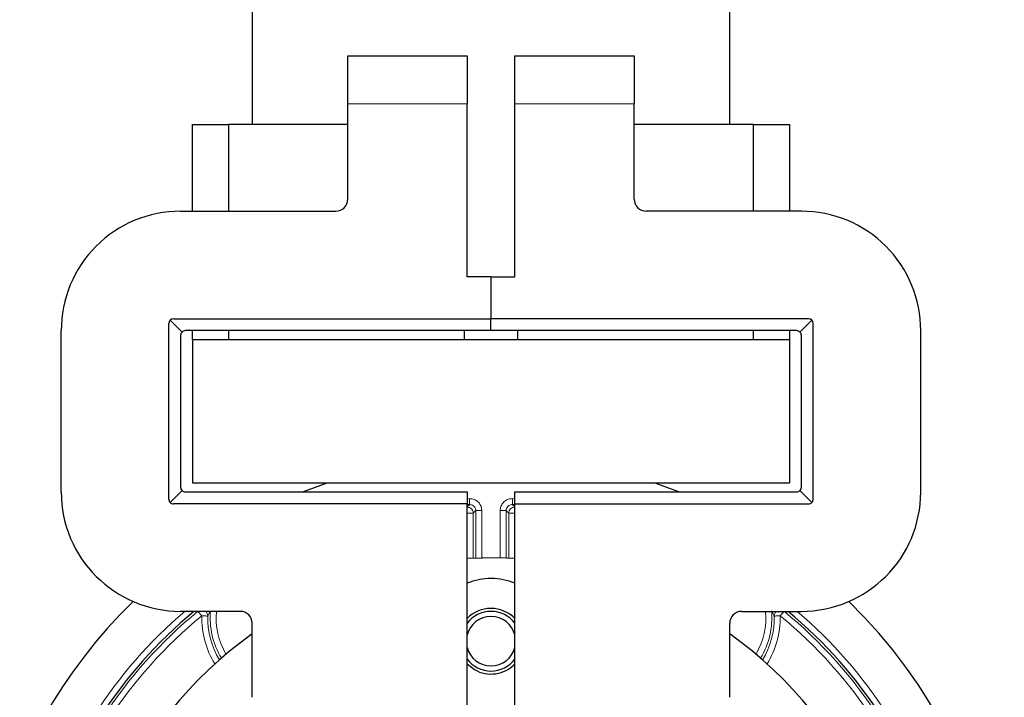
# Model space of a CAD drawing. Header units: millimetres. Extents: x 0 to 4205, y 0 to 2970.
# Tile 13 of 27: x 2306 to 2389, y 398 to 455. Entities that reach past the tile are written whole.
import ezdxf

# ---------------------------------------------------------------- set-up
doc = ezdxf.new("R2010")
doc.units = ezdxf.units.MM
doc.header["$LTSCALE"] = 5
doc.styles.add('SLDTEXTSTYLE0', font='TXT', dxfattribs={"width": 0.605})
doc.dimstyles.new('SLDDIMSTYLE4', dxfattribs={"dimtxt": 12.841593, "dimasz": 16.5, "dimexe": 0, "dimexo": 0.0625, "dimgap": 3.210398, "dimtad": 1, "dimdec": 4, "dimlfac": 5, "dimzin": 12, "dimdsep": 46, "dimtxsty": 'SLDTEXTSTYLE0', "dimsah": 1, "dimcen": 0.09, "dimadec": 3, "dimazin": 3, "dimtfac": 1, "dimtdec": 1, "dimtofl": 0, "dimtmove": 0, "dimatfit": 3, "dimfxl": 1, "dimfrac": 2, "dimtolj": 1, "dimtzin": 12, "dimarcsym": 0})

# ---------------------------------------------------------------- blocks, each defined once
blk = doc.blocks.new('_D_10')
at = {"color": 7, "linetype": 'Continuous', "lineweight": 0}
for p, q in [((2016.561, 565.543), (1963.925, 595.933)), ((2016.561, 185.543), (1963.925, 155.153))]:
    blk.add_line(p, q, dxfattribs=at)
at = {"color": 7, "linetype": 'Continuous', "lineweight": 18}
blk.add_arc((2345.651, 375.543), 435.78, 150, 210, dxfattribs=at)
for points in [[(1968.255, 593.433), (1958.088, 580.199), (1962.465, 577.781)], [(1968.255, 157.653), (1962.465, 173.305), (1958.088, 170.888)]]:
    blk.add_solid(points, dxfattribs=at)
at = {"color": 7, "linetype": 'Continuous', "lineweight": 18, "insert": (1892.876, 390.713), "char_height": 13.2292, "attachment_point": 1, "rotation": 86.39538, "style": 'SLDTEXTSTYLE0'}
blk.add_mtext('60°', dxfattribs=at)

msp = doc.modelspace()

# ---------------------------------------------------------------- linework, layer by layer
at = {"color": 7, "linetype": 'Continuous', "lineweight": 25}
for p, q in [((2325.650949, 486.293264), (2325.650949, 446.293273)), ((2365.65095, 446.293273), (2365.65095, 486.293264)), ((2333.65095, 452.043273), (2343.65095, 452.043273)), ((2333.65095, 448.043265), (2333.65095, 452.043273)), ((2343.65095, 452.043273), (2343.65095, 448.043265)), ((2347.65095, 452.043273), (2357.65095, 452.043273)), ((2347.65095, 448.043265), (2347.65095, 452.043273)), ((2357.65095, 452.043273), (2357.65095, 448.043265)), ((2333.65095, 440.043279), (2333.65095, 448.043265)), ((2343.65095, 433.543273), (2343.65095, 448.043265)), ((2347.65095, 433.543273), (2347.65095, 448.043265)), ((2357.65095, 440.043279), (2357.65095, 448.043265)), ((2320.65095, 439.043262), (2320.65095, 446.293273)), ((2320.65095, 446.293273), (2323.650949, 446.293273)), ((2323.650949, 446.293273), (2323.650949, 439.043262)), ((2333.65095, 446.293273), (2323.650949, 446.293273)), ((2367.65095, 446.293273), (2357.65095, 446.293273)), ((2367.65095, 439.043262), (2367.65095, 446.293273)), ((2367.65095, 446.293273), (2370.65095, 446.293273)), ((2370.65095, 446.293273), (2370.65095, 439.043262)), ((2319.650952, 439.043262), (2332.65095, 439.043262)), ((2371.65095, 439.043262), (2358.65095, 439.043262)), ((2345.650951, 433.543273), (2343.65095, 433.543273)), ((2345.650951, 433.543273), (2345.650951, 430.043288)), ((2345.650951, 433.543273), (2347.65095, 433.543273)), ((2318.768106, 429.926105), (2319.768108, 428.926118)), ((2319.050949, 430.043288), (2345.650951, 430.043288)), ((2372.25095, 430.043288), (2345.650951, 430.043288)), ((2345.650951, 429.043271), (2345.650951, 430.043288)), ((2372.533793, 429.926105), (2371.533793, 428.926118)), ((2309.65095, 415.543266), (2309.65095, 429.043271)), ((2318.65095, 414.943286), (2318.65095, 429.643281)), ((2345.650951, 429.043271), (2320.050951, 429.043271)), ((2320.65095, 428.293266), (2320.65095, 429.043271)), ((2323.650949, 429.043271), (2323.650949, 428.293266)), ((2343.40095, 429.043271), (2343.40095, 428.293266)), ((2371.25095, 429.043271), (2345.650951, 429.043271)), ((2347.90095, 428.293266), (2347.90095, 429.043271)), ((2367.65095, 428.293266), (2367.65095, 429.043271)), ((2370.65095, 429.043271), (2370.65095, 428.293266)), ((2372.65095, 414.943286), (2372.65095, 429.643281)), ((2381.650951, 415.543266), (2381.650951, 429.043271)), ((2319.650952, 428.643264), (2319.650952, 415.943273)), ((2320.65095, 428.293266), (2320.65095, 416.293271)), ((2320.65095, 428.293266), (2370.65095, 428.293266)), ((2370.65095, 428.293266), (2370.65095, 416.293271)), ((2371.65095, 415.943273), (2371.65095, 428.643264)), ((2320.65095, 416.293271), (2370.65095, 416.293271)), ((2318.768106, 414.660432), (2319.768108, 415.660419)), ((2320.050951, 415.543266), (2343.65095, 415.543266)), ((2343.65095, 415.543266), (2343.65095, 414.543279)), ((2347.65095, 415.543266), (2371.25095, 415.543266)), ((2347.65095, 414.543279), (2347.65095, 415.543266)), ((2372.533793, 414.660432), (2371.533793, 415.660419)), ((2343.65095, 414.543279), (2319.050949, 414.543279)), ((2343.65095, 396.447816), (2343.65095, 414.543279)), ((2343.855836, 414.479502), (2343.65095, 414.469518)), ((2347.65095, 414.469518), (2347.446065, 414.479502)), ((2347.65095, 414.543279), (2372.25095, 414.543279)), ((2347.65095, 396.447816), (2347.65095, 414.543279)), ((2324.650951, 405.543276), (2319.650952, 405.543276)), ((2366.65095, 405.543276), (2371.65095, 405.543276)), ((2325.650949, 398.34679), (2325.650949, 404.543289)), ((2365.65095, 398.34679), (2365.65095, 404.543289)), ((2343.65095, 401.155808), (2344.27595, 400.661715))]:
    msp.add_line(p, q, dxfattribs=at)
at = {"color": 8, "linetype": 'Continuous', "lineweight": 18}
for p, q in [((2343.65095, 448.043265), (2333.65095, 448.043265)), ((2357.65095, 448.043265), (2347.65095, 448.043265)), ((2343.65095, 414.96987), (2343.832823, 414.978661)), ((2347.469078, 414.978661), (2347.65095, 414.96987)), ((2344.167801, 413.759031), (2343.668105, 413.759031)), ((2343.668105, 409.999021), (2343.668105, 413.759031)), ((2344.167801, 413.759031), (2344.167801, 410.011389)), ((2344.378544, 413.980343), (2344.87824, 413.980343)), ((2344.378544, 410.019793), (2344.378544, 413.980343)), ((2344.87824, 413.980343), (2344.87824, 410.034605)), ((2346.42366, 410.034605), (2346.42366, 413.980343)), ((2346.42366, 413.980343), (2346.923356, 413.980343)), ((2346.923356, 413.980343), (2346.923356, 410.019793)), ((2347.134099, 410.011389), (2347.134099, 413.759031)), ((2347.633794, 413.759031), (2347.134099, 413.759031)), ((2347.633794, 413.759031), (2347.633794, 409.999021)), ((2343.671687, 409.986444), (2343.668105, 409.999021)), ((2343.668105, 409.999021), (2343.904024, 409.999021)), ((2347.397875, 409.999021), (2347.633794, 409.999021)), ((2347.633794, 409.999021), (2347.630212, 409.986444))]:
    msp.add_line(p, q, dxfattribs=at)
at = {"color": 7, "linetype": 'Continuous', "lineweight": 25, "flags": 128}
for points in [[(2329.871215, 415.543266), (2330.332555, 415.722199), (2331.923695, 416.293271)], [(2359.378204, 416.293271), (2360.969344, 415.722199), (2361.430684, 415.543266)], [(2343.65095, 409.985252), (2346.233636, 410.03836), (2347.689082, 409.983017)]]:
    msp.add_lwpolyline(points, dxfattribs=at)
at = {"color": 8, "linetype": 'Continuous', "lineweight": 18, "flags": 128}
for points in [[(2343.855836, 414.479502), (2343.85526, 414.492019), (2343.853859, 414.522388), (2343.851686, 414.569535), (2343.848819, 414.631703), (2343.845364, 414.706655), (2343.841448, 414.791562), (2343.837217, 414.883383), (2343.832823, 414.978661)], [(2347.469078, 414.978661), (2347.464684, 414.883383), (2347.460452, 414.791562), (2347.456536, 414.706655), (2347.453082, 414.631703), (2347.450215, 414.569535), (2347.448042, 414.522388), (2347.446641, 414.492019), (2347.446065, 414.479502)], [(2343.668105, 413.759031), (2343.663162, 413.854309), (2343.658401, 413.94607), (2343.653996, 414.030977), (2343.65095, 414.089658)], [(2347.65095, 414.089658), (2347.647904, 414.030977), (2347.643499, 413.94607), (2347.638737, 413.854309), (2347.633794, 413.759031)], [(2321.420185, 405.161597), (2321.359776, 405.235448), (2321.301587, 405.306586), (2321.247753, 405.372359), (2321.200255, 405.430414), (2321.160842, 405.478605), (2321.130958, 405.515142), (2321.111701, 405.538686), (2321.107939, 405.543276)], [(2321.919739, 405.149617), (2321.90723, 405.149915), (2321.876828, 405.15066), (2321.829643, 405.151792), (2321.767416, 405.153283), (2321.692426, 405.155071), (2321.607437, 405.157097), (2321.515564, 405.159303), (2321.420185, 405.161597)], [(2322.653014, 405.533858), (2322.558001, 405.542501), (2322.549421, 405.543276)], [(2368.752479, 405.543276), (2368.743898, 405.542501), (2368.648886, 405.533858)], [(2369.881714, 405.161597), (2369.786337, 405.159303), (2369.694464, 405.157097), (2369.609473, 405.155071), (2369.534485, 405.153283), (2369.472256, 405.151792), (2369.425073, 405.15066), (2369.394669, 405.149915), (2369.382162, 405.149617)], [(2370.193961, 405.543276), (2370.1902, 405.538686), (2370.170943, 405.515142), (2370.141057, 405.478605), (2370.101643, 405.430414), (2370.054146, 405.372359), (2370.000314, 405.306586), (2369.942124, 405.235448), (2369.881714, 405.161597)]]:
    msp.add_lwpolyline(points, dxfattribs=at)
at = {"color": 7, "linetype": 'Continuous', "lineweight": 25}
for centre, radius, start, end in [((2332.650943, 440.043269), 1.000007, 270.00040982, 0.00055067), ((2358.650957, 440.043268), 1.000007, 179.99940378, 269.99962239), ((2319.650915, 429.043297), 9.999965, 89.99979039, 180.00014558), ((2371.650983, 429.043293), 9.999968, 359.99987264, 90.00018606), ((2319.050992, 429.643246), 0.400042, 90.00616421, 179.994903), ((2372.250906, 429.643244), 0.400044, 0.00532474, 89.99374145), ((2320.050922, 428.643288), 0.399971, 134.99838309, 180.00342988), ((2320.050978, 428.643197), 0.400074, 90.00377677, 134.99472278), ((2371.250921, 428.643192), 0.400079, 45.00559228, 89.99590817), ((2371.25096, 428.64328), 0.39999, 359.99784572, 45.00066336), ((2320.051, 415.943281), 0.400048, 180.00117436, 224.99701267), ((2371.250883, 415.94329), 0.400067, 315.00394089, 359.99755002), ((2319.650966, 415.543292), 10.000016, 180.00014592, 269.99991812), ((2319.050941, 414.943271), 0.399991, 179.99780968, 270.00112311), ((2320.050978, 415.94334), 0.400074, 225.00527722, 269.99622323), ((2371.250921, 415.943346), 0.400079, 270.00409183, 314.99440772), ((2371.650932, 415.543295), 10.000019, 270.00010544, 359.99983587), ((2372.250957, 414.943272), 0.399993, 269.99897122, 0.00196259), ((2345.65095, 403.043482), 5.249803, 67.60642795, 112.39357205), ((2345.650944, 375.543269), 42.999998, 134.20241857, 330.00002069), ((2345.650983, 375.54328), 42.99997, 329.99998144, 45.79759759), ((2345.650698, 375.54349), 38.977268, 129.6753866, 147.36036845), ((2324.650942, 404.543268), 1.000007, 0.00115688, 89.99948345), ((2345.65095, 403.043325), 2.749955, 43.34077852, 136.65922148), ((2345.65095, 403.043257), 2.500019, 36.87048462, 143.12951538), ((2345.65095, 403.043284), 2.066994, 14.62739324, 165.37260676), ((2366.650957, 404.543269), 1.000007, 90.00039096, 179.99888867), ((2345.651136, 375.543435), 38.977352, 32.63964797, 50.3245903), ((2345.650973, 375.543277), 34.500022, 125.43018046, 249.64556748), ((2345.650927, 375.543276), 34.500022, 290.35443394, 54.56982073), ((2345.650942, 403.043272), 2.066994, 194.62824238, 270.00023316), ((2345.650958, 403.043272), 2.066994, 269.99979266, 345.37175762), ((2345.650904, 403.043207), 2.499926, 216.8694213, 270.00107399), ((2345.650972, 403.043205), 2.749942, 239.99877157, 316.65885207), ((2345.65102, 403.043159), 2.499878, 269.99839735, 323.13112871)]:
    msp.add_arc(centre, radius, start, end, dxfattribs=at)
at = {"color": 8, "linetype": 'Continuous', "lineweight": 18}
for centre, radius, start, end in [((2343.66741, 413.758284), 0.500392, 0.08551459, 92.88612177), ((2347.63449, 413.758285), 0.500391, 87.113686, 179.91457626), ((2345.65091, 375.543326), 39.477225, 130.54192323, 147.3603456), ((2345.651318, 375.542982), 38.767321, 129.28674846, 147.02977546), ((2345.650903, 375.543325), 38.267084, 129.28660913, 147.02988063), ((2328.650945, 404.988132), 7.23284, 178.62574557, 212.10482526), ((2321.419903, 405.159778), 0.49994, 358.83543638, 50.0931542), ((2328.650949, 404.988129), 6.733146, 178.62568482, 211.38730566), ((2328.65065, 404.98808), 6.522111, 174.80059466, 211.0720562), ((2328.650923, 404.988133), 6.022685, 174.80120173, 210.28313247), ((2362.651055, 404.988115), 6.022609, 329.7166457, 5.1990343), ((2362.651024, 404.988131), 6.522332, 328.92858764, 5.19877431), ((2362.650872, 404.988155), 6.733227, 328.61285106, 1.37407704), ((2362.650909, 404.988146), 7.232885, 327.89526798, 1.37413649), ((2369.882007, 405.159776), 0.499948, 129.90768416, 181.16439909), ((2345.651062, 375.543387), 38.266994, 32.97009545, 50.71340806), ((2345.650624, 375.543021), 38.767264, 32.97021133, 50.71326476), ((2345.65104, 375.543369), 39.477161, 32.63964055, 49.45809061)]:
    msp.add_arc(centre, radius, start, end, dxfattribs=at)
for points, knots in [([(2344.87824, 413.980343), (2344.871237, 414.069411), (2344.855426, 414.270524), (2344.715627, 414.55985), (2344.47842, 414.802765), (2344.171196, 414.96113), (2343.945612, 414.972818), (2343.832823, 414.978661)], [0, 0, 0, 0, 0.16569647, 0.374136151, 0.582659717, 0.791334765, 1, 1, 1, 1]), ([(2347.469078, 414.978661), (2347.379787, 414.975768), (2347.17816, 414.969236), (2346.88271, 414.842916), (2346.62911, 414.617167), (2346.456785, 414.317553), (2346.434701, 414.092746), (2346.42366, 413.980343)], [0, 0, 0, 0, 0.16568762, 0.374136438, 0.582649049, 0.791326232, 1, 1, 1, 1]), ([(2343.65095, 414.267131), (2343.659822, 414.27635), (2343.715772, 414.334492), (2343.784058, 414.405291), (2343.843548, 414.466798), (2343.855836, 414.479502)], [0, 0, 0, 0, 0.130075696, 0.820313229, 1, 1, 1, 1]), ([(2343.855836, 414.479502), (2343.912286, 414.476649), (2344.025148, 414.470944), (2344.178912, 414.391873), (2344.297524, 414.270344), (2344.367317, 414.125546), (2344.375097, 414.02492), (2344.378544, 413.980343)], [0, 0, 0, 0, 0.208757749, 0.417375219, 0.625819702, 0.834240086, 1, 1, 1, 1]), ([(2346.923356, 413.980343), (2346.928805, 414.036608), (2346.9397, 414.149092), (2347.025793, 414.29903), (2347.152626, 414.411938), (2347.300493, 414.474969), (2347.401373, 414.478111), (2347.446065, 414.479502)], [0, 0, 0, 0, 0.208776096, 0.417382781, 0.625806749, 0.834224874, 1, 1, 1, 1]), ([(2347.446065, 414.479502), (2347.457849, 414.467314), (2347.516819, 414.406319), (2347.585136, 414.335549), (2347.641575, 414.276877), (2347.65095, 414.267131)], [0, 0, 0, 0, 0.172355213, 0.8625156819, 1, 1, 1, 1]), ([(2344.378544, 413.980343), (2344.346437, 413.946696), (2344.276113, 413.872998), (2344.205937, 413.799159), (2344.167801, 413.759031)], [0, 0, 0, 0, 0.45655295, 1, 1, 1, 1]), ([(2347.134099, 413.759031), (2347.095962, 413.799159), (2347.025786, 413.872998), (2346.955462, 413.946696), (2346.923356, 413.980343)], [0, 0, 0, 0, 0.543449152, 1, 1, 1, 1]), ([(2322.135199, 405.543276), (2322.105824, 405.491551), (2322.031947, 405.361463), (2321.961922, 405.229257), (2321.919739, 405.149617)], [0, 0, 0, 0, 0.397611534, 1, 1, 1, 1]), ([(2369.382162, 405.149617), (2369.339979, 405.229256), (2369.269953, 405.361463), (2369.196076, 405.491551), (2369.166702, 405.543276)], [0, 0, 0, 0, 0.602389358, 1, 1, 1, 1])]:
    msp.add_open_spline(points, degree=3, knots=knots, dxfattribs=at)

# ---------------------------------------------------------------- dimensions: what is measured, and where the dimension line sits
at = {"color": 7, "linetype": 'Continuous', "lineweight": 18}
dim = msp.add_angular_dim_2l(base=(1909.871364, 375.543274), line1=((2016.561297, 185.543274), (2345.65095, 375.543274)), line2=((2345.65095, 375.543274), (2016.561297, 565.543274)), dimstyle='SLDDIMSTYLE4', dxfattribs=at)
dim.commit()
dim.dimension.update_dxf_attribs({"geometry": '_D_10', "text_midpoint": (1910.733483, 402.941156), "dimtype": 162})

doc.saveas('drawing.dxf')
